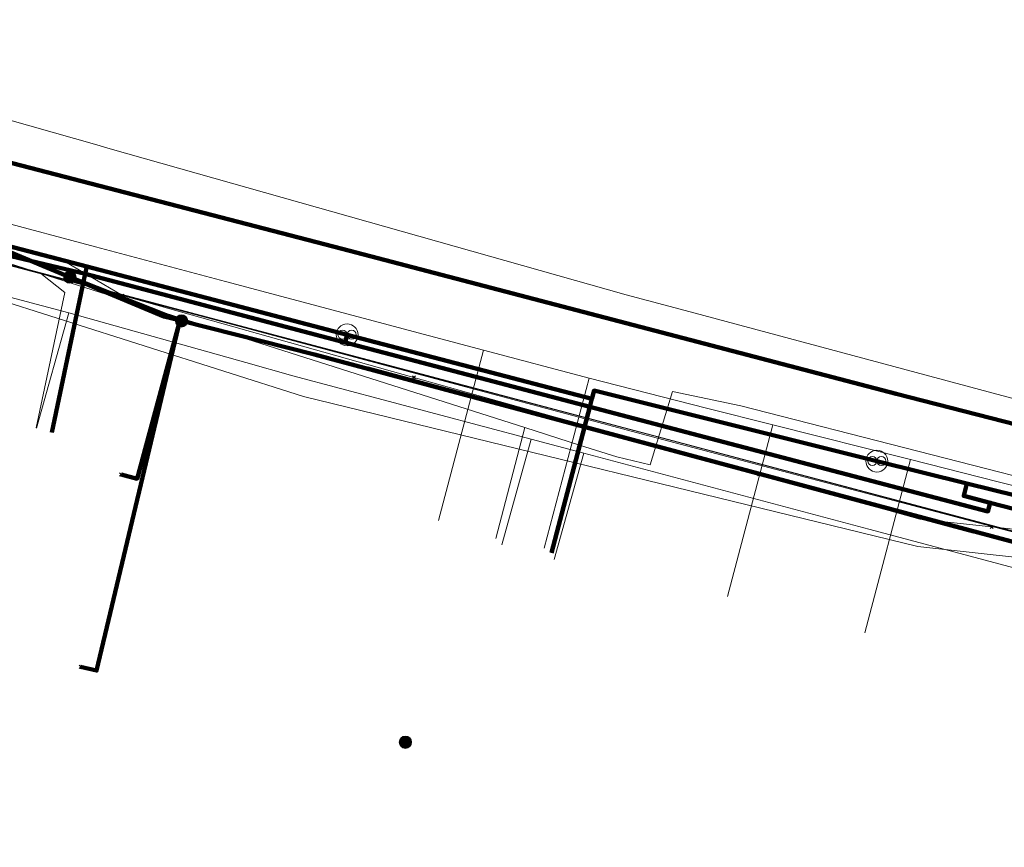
# Model space of a CAD drawing. Extents: x 152558 to 154479, y 462974 to 463683.
# Tile 242 of 256: x 153703 to 153721, y 463461 to 463476. Entities that reach past the tile are written whole.
import ezdxf
from ezdxf.lldxf.tags import DXFTag

# ---------------------------------------------------------------- set-up
doc = ezdxf.new("R2010")
doc.units = 0
doc.header["$LTSCALE"] = 0.2
doc.layers.get('0').update_dxf_attribs({"linetype": 'CONTINUOUS'})
for name, color, linetype, lineweight in [('B-RO-KL-DATA_COAXIAAL_17_ZIGGO BV-G', 90, 'KL-DATA-N', 18), ('B-RO-KL-DATA_COAXIAAL_7_ZIGGO BV-G', 90, 'KL-DATA-N', 18), ('B-RO-KL-DATA_DUCT_ZIGGO BV-G', 90, 'CONTINUOUS', 100), ('B-RO-KL-DATA_EUROFIBER NEDERLAND BV-G', 90, 'KL-DATA-N', 18), ('B-RO-KL-DATA_HULPSTUK_KPN BV-S', 90, 'CONTINUOUS', 25), ('B-RO-KL-DATA_HULPSTUK_ZIGGO BV-S', 90, 'CONTINUOUS', 25), ('B-RO-KL-DATA_KABELBED_KPN BV-G', 90, 'CONTINUOUS', 100), ('B-RO-KL-DATA_KABELBED_ZIGGO BV-G', 90, 'CONTINUOUS', 100), ('B-RO-KL-DATA_MANTELBUIS_PVC_1_KPN BV-G', 90, 'CONTINUOUS', 100), ('B-RO-KL-DATA_REGGEFIBER OPERATOR BV-G', 90, 'KL-DATA-N', 18), ('B-RO-KL-ET_LS_400 V_STEDIN NETBEHEER BV-G', 190, 'KL-LS-N', 18), ('B-RO-KL-ET_MS_10 KV_STEDIN NETBEHEER BV-G', 130, 'KL-MS-N', 18), ('B-RO-KL-GAS_LD_PE_32_0.1 BAR_STEDIN NETBEHEER BV-G', 50, 'KL-GAS-LD-N', 18), ('B-RO-KL-GAS_LD_PVC_63_0.1 BAR_STEDIN NETBEHEER BV-G', 50, 'KL-GAS-LD-N', 18), ('B-RO-KL-WATER_150_VITENS-G', 170, 'KL-WATER-N', 18), ('B-RO-KL-WATER_HULPSTUK_VITENS-S', 170, 'CONTINUOUS', 25)]:
    doc.layers.add(name, color=color, linetype=linetype, lineweight=lineweight)
doc.styles.add('NLCS-ISO', font='NLCS-ISO.ttf')
tags = doc.linetypes.add('KL-DATA-N', pattern='A,4,-1,[101,NLCS.SHX,S=0.5,R=0,X=0,Y=0],-1,4,-1,["D",Standard,S=1,R=0,X=-0.25,Y=-0.5],-1.5', length=12.5).pattern_tags.tags
tags[18] = DXFTag(74, 10)
tags = doc.linetypes.add('KL-GAS-LD-N', pattern='A,4,-1,[69,NLCS.SHX,S=0.5,R=0,X=0,Y=0],-1,4,-1,["L",Standard,S=1,R=0,X=0.25,Y=-0.5],-2', length=13).pattern_tags.tags
tags[18] = DXFTag(74, 10)
tags = doc.linetypes.add('KL-LS-N', pattern='A,4,-1,[103,NLCS.SHX,S=0.75,R=0,X=0,Y=0],-1,4,-1,["L",Standard,S=1,R=0,X=0,Y=-0.5],-2', length=13).pattern_tags.tags
tags[18] = DXFTag(74, 10)
tags = doc.linetypes.add('KL-MS-N', pattern='A,4,-1,[103,NLCS.SHX,S=0.75,R=0,X=0,Y=0],-1,4,-1,["M",Standard,S=1,R=0,X=0,Y=-0.5],-2', length=13).pattern_tags.tags
tags[18] = DXFTag(74, 10)
doc.linetypes.add('KL-WATER-N', pattern='A,7,-0.5,[168,NLCS.SHX,S=0.75,R=0,X=0.75,Y=0],-2', length=9.5)

# ---------------------------------------------------------------- blocks, each defined once
blk = doc.blocks.new('SKL-WTB_HULP_OVERIG-SO')
at = {"color": 0, "linetype": 'ByBlock', "lineweight": 18}
for points in [[(-0.141, 0.141), (0.141, -0.141)], [(0.141, 0.141), (-0.141, -0.141)]]:
    blk.add_lwpolyline(points, dxfattribs=at)
at = {"color": 0, "linetype": 'ByBlock', "lineweight": 18, "style": 'NLCS-ISO', "flags": 1}
for tag, p in [('TYPE', (1.5, 0)), ('LABEL', (1.5, -1.5)), ('OMSCHRIJVING', (1.5, -3))]:
    blk.add_attdef(tag, p, '', height=1, dxfattribs=at)
blk = doc.blocks.new('SKL-WTB_HULP_OVERLENGTE-SO')
at = {"color": 0, "linetype": 'ByBlock', "lineweight": 18}
for centre, radius in [((0, 0), 1), ((-0.417, 0), 0.417), ((0.417, 0), 0.417)]:
    blk.add_circle(centre, radius, dxfattribs=at)
at = {"color": 0, "linetype": 'ByBlock', "lineweight": 18, "style": 'NLCS-ISO', "flags": 1}
for tag, p in [('TYPE', (1.5, 0)), ('LABEL', (1.5, -1.5)), ('OMSCHRIJVING', (1.5, -3))]:
    blk.add_attdef(tag, p, '', height=1, dxfattribs=at)
blk = doc.blocks.new('SKL-WTB_HULP_MOF-SO')
at = {"linetype": 'ByBlock', "lineweight": 18}
h = blk.add_hatch(color=0, dxfattribs=at)
h.dxf.hatch_style = 1
h.paths.add_polyline_path([(-0.5625, 0, 1), (0.5625, 0, 1)])
at = {"color": 0, "linetype": 'ByBlock', "lineweight": 18}
blk.add_circle((0, 0), 0.5625, dxfattribs=at)
at = {"color": 0, "linetype": 'ByBlock', "lineweight": 18, "style": 'NLCS-ISO', "flags": 1}
for tag, p in [('TYPE', (1.5, 0)), ('LABEL', (1.5, -1.5)), ('OMSCHRIJVING', (1.5, -3))]:
    blk.add_attdef(tag, p, '', height=1, dxfattribs=at)

msp = doc.modelspace()

# ---------------------------------------------------------------- linework, layer by layer
at = {"layer": 'B-RO-KL-DATA_COAXIAAL_17_ZIGGO BV-G', "flags": 128}
for points in [[(153460.543, 463559.799), (153460.36, 463559.108), (153460.146, 463558.302), (153459.007, 463554.013), (153461.277, 463553.535), (153462.96, 463553.181), (153465.008, 463552.636), (153468.737, 463551.748), (153465.008, 463552.636), (153462.96, 463553.181), (153468.737, 463551.748), (153500, 463543.431), (153534.946, 463533.938), (153539.861, 463532.588), (153548.009, 463530.349), (153552.228, 463529.19), (153554.713, 463528.508), (153558.063, 463527.588), (153562.045, 463526.494), (153565.421, 463525.566), (153569.987, 463524.312), (153573.332, 463523.393), (153579.649, 463521.657), (153582.8, 463520.792), (153584.722, 463520.292), (153592.754, 463518.204), (153599.798, 463516.373), (153606.598, 463514.606), (153613.365, 463512.847), (153619.54, 463511.242), (153621.618, 463510.702), (153631.406, 463508.131), (153639.896, 463505.901), (153641.54, 463505.469), (153640.046, 463500), (153637.218, 463489.648), (153647.3, 463486.861), (153656.665, 463484.439), (153661.594, 463483.165), (153667.703, 463481.586), (153673.812, 463480.006), (153680.615, 463478.247), (153682.664, 463477.717), (153685.747, 463476.912), (153695.49, 463473.95), (153697.064, 463473.539), (153697.462, 463473.435), (153697.741, 463473.362), (153697.779, 463473.352), (153704.065, 463471.708), (153708.833, 463470.461), (153710.32, 463470.072), (153711.073, 463469.875), (153713.316, 463469.289), (153713.355, 463469.439), (153718.535, 463468.148), (153720.185, 463467.737), (153721.096, 463467.51), (153721.874, 463467.316), (153721.915, 463467.303), (153723.423, 463466.848), (153723.494, 463466.826), (153728.027, 463465.704), (153731.055, 463464.954), (153731.49, 463464.846), (153735.499, 463463.854), (153735.673, 463463.756), (153735.831, 463463.635), (153735.972, 463463.493), (153736.092, 463463.334), (153736.653, 463463.187), (153736.734, 463463.165), (153737.435, 463462.982), (153737.751, 463462.899), (153737.708, 463462.736), (153737.743, 463462.727), (153737.68, 463462.485), (153737.649, 463462.364), (153737.617, 463462.243), (153737.459, 463461.635), (153737.528, 463461.622)], [(153570.563, 463365.267), (153570.754, 463365.104), (153571.07, 463364.835), (153572.366, 463366.358), (153573.129, 463367.254), (153575.669, 463370.239), (153576.551, 463371.276), (153580.507, 463375.924), (153580.498, 463375.926), (153581.116, 463379.357), (153582.052, 463384.548), (153582.957, 463389.565), (153583.83, 463394.408), (153583.948, 463395.062), (153591.157, 463397.45), (153592.151, 463396.658), (153595.886, 463393.683), (153599.871, 463390.449), (153605.637, 463385.768), (153608.49, 463385.274), (153612.878, 463384.515), (153647.098, 463378.594), (153655.299, 463377.175), (153657.177, 463376.85), (153658.296, 463377.001), (153659.366, 463377.367), (153660.575, 463378.069), (153660.641, 463378.107), (153660.659, 463378.211), (153661.193, 463378.68), (153661.881, 463379.577), (153661.91, 463379.636), (153662.382, 463380.59), (153662.414, 463380.694), (153663.299, 463385.46), (153664.442, 463391.619), (153665.339, 463396.452), (153666.223, 463401.216), (153666.451, 463402.511), (153666.861, 463404.837), (153667.506, 463408.503), (153668.212, 463412.515), (153676.496, 463411.001), (153681.959, 463409.183), (153682.229, 463409.093), (153682.609, 463408.966), (153682.895, 463408.871), (153683.478, 463412.122), (153683.478, 463412.124), (153684.26, 463416.485), (153685.592, 463423.916), (153685.913, 463425.709), (153686.979, 463431.764), (153687.525, 463434.869), (153687.715, 463435.949), (153689.278, 463444.826), (153689.425, 463445.661), (153691.619, 463458.031), (153694.488, 463474.212), (153695.49, 463473.95), (153697.064, 463473.539), (153697.462, 463473.435), (153697.741, 463473.362), (153697.779, 463473.352), (153704.065, 463471.708), (153708.833, 463470.461), (153710.32, 463470.072), (153711.073, 463469.875), (153713.316, 463469.289), (153713.355, 463469.439), (153718.535, 463468.148), (153720.185, 463467.737), (153721.096, 463467.51), (153721.874, 463467.316), (153721.915, 463467.303), (153723.423, 463466.848), (153723.494, 463466.826), (153728.027, 463465.704), (153731.055, 463464.954), (153731.49, 463464.846), (153735.499, 463463.854), (153735.673, 463463.756), (153735.831, 463463.635), (153735.972, 463463.493), (153736.092, 463463.334), (153736.653, 463463.187), (153736.734, 463463.165), (153737.435, 463462.982), (153737.751, 463462.899), (153737.708, 463462.736), (153737.743, 463462.727), (153737.68, 463462.485), (153737.649, 463462.364), (153737.617, 463462.243), (153737.459, 463461.635), (153737.528, 463461.622)], [(153692.318, 463217.369), (153691.727, 463217.476), (153692.485, 463222.255), (153692.831, 463224.434), (153693.319, 463227.507), (153694.569, 463235.388), (153685.267, 463237.104), (153681.377, 463237.822), (153677.139, 463238.604), (153669.119, 463240.084), (153664.023, 463241.024), (153665.618, 463250), (153666.451, 463254.687), (153666.46, 463254.737), (153666.477, 463254.834), (153656.183, 463256.668), (153655.273, 463258.673), (153655.087, 463259.082), (153655.035, 463259.539), (153654.989, 463259.299), (153648.522, 463260.451), (153648.473, 463260.46), (153648.549, 463260.86), (153650.586, 463271.63), (153653.557, 463287.342), (153655.699, 463298.663), (153656.421, 463302.482), (153657.314, 463307.202), (153658.077, 463311.236), (153658.276, 463312.29), (153658.741, 463314.697), (153660.174, 463322.112), (153660.649, 463324.57), (153660.93, 463326.026), (153661.09, 463327.455), (153661.157, 463328.891), (153661.133, 463330.328), (153661.017, 463331.761), (153660.81, 463333.184), (153660.267, 463335.639), (153659.382, 463339.634), (153659.28, 463340.091), (153659.056, 463341.127), (153658.299, 463346.142), (153658.294, 463346.159), (153658.044, 463347.823), (153657.911, 463349.502), (153657.897, 463351.185), (153658, 463352.865), (153658.22, 463354.534), (153658.217, 463354.539), (153658.352, 463355.327), (153658.697, 463357.334), (153659.531, 463362.19), (153659.938, 463364.556), (153659.987, 463364.843), (153660.043, 463365.65), (153659.965, 463366.457), (153659.756, 463367.24), (153659.42, 463367.978), (153658.967, 463368.65), (153660.641, 463378.107), (153660.659, 463378.211), (153661.193, 463378.68), (153661.881, 463379.577), (153661.91, 463379.636), (153662.382, 463380.59), (153662.414, 463380.694), (153663.299, 463385.46), (153664.442, 463391.619), (153665.339, 463396.452), (153666.223, 463401.216), (153666.451, 463402.511), (153666.861, 463404.837), (153667.506, 463408.503), (153668.212, 463412.515), (153676.496, 463411.001), (153681.959, 463409.183), (153682.229, 463409.093), (153682.609, 463408.966), (153682.895, 463408.871), (153683.478, 463412.122), (153683.478, 463412.124), (153684.26, 463416.485), (153685.592, 463423.916), (153685.913, 463425.709), (153686.979, 463431.764), (153687.525, 463434.869), (153687.715, 463435.949), (153689.278, 463444.826), (153689.425, 463445.661), (153691.619, 463458.031), (153694.488, 463474.212), (153695.49, 463473.95), (153697.064, 463473.539), (153697.462, 463473.435), (153697.741, 463473.362), (153697.779, 463473.352), (153704.065, 463471.708), (153708.833, 463470.461), (153710.32, 463470.072), (153711.073, 463469.875), (153713.316, 463469.289), (153713.355, 463469.439), (153718.535, 463468.148), (153720.185, 463467.737), (153721.096, 463467.51), (153721.874, 463467.316), (153721.915, 463467.303), (153723.423, 463466.848), (153723.494, 463466.826), (153728.027, 463465.704), (153731.055, 463464.954), (153731.49, 463464.846), (153735.499, 463463.854), (153735.673, 463463.756), (153735.831, 463463.635), (153735.972, 463463.493), (153736.092, 463463.334), (153736.653, 463463.187), (153736.734, 463463.165), (153737.435, 463462.982), (153737.751, 463462.899), (153737.708, 463462.736), (153737.743, 463462.727), (153737.68, 463462.485), (153737.649, 463462.364), (153737.617, 463462.243), (153737.459, 463461.635), (153737.528, 463461.622)]]:
    msp.add_lwpolyline(points, dxfattribs=at)
at = {"layer": 'B-RO-KL-DATA_COAXIAAL_7_ZIGGO BV-G', "flags": 128}
for points in [[(153703.427, 463468.673), (153704.037, 463471.574), (153704.065, 463471.708), (153708.833, 463470.461), (153710.32, 463470.072), (153711.073, 463469.875), (153713.316, 463469.289), (153713.355, 463469.439), (153718.535, 463468.148), (153720.185, 463467.737), (153721.096, 463467.51), (153721.874, 463467.316), (153721.915, 463467.303), (153723.423, 463466.848), (153723.494, 463466.826), (153728.027, 463465.704), (153731.055, 463464.954), (153731.49, 463464.846), (153735.499, 463463.854), (153735.673, 463463.756), (153735.831, 463463.635), (153735.972, 463463.493), (153736.092, 463463.334), (153736.653, 463463.187), (153736.734, 463463.165), (153737.435, 463462.982), (153737.751, 463462.899), (153738.039, 463463.884), (153742.144, 463477.924), (153739.186, 463478.718), (153739.272, 463479.039), (153738.849, 463479.156), (153737.902, 463479.417)], [(153737.902, 463479.417), (153738.849, 463479.156), (153739.272, 463479.039), (153739.186, 463478.718), (153742.144, 463477.924), (153738.039, 463463.884), (153737.751, 463462.899), (153737.435, 463462.982), (153736.734, 463463.165), (153736.653, 463463.187), (153736.092, 463463.334), (153735.972, 463463.493), (153735.831, 463463.635), (153735.673, 463463.756), (153735.499, 463463.854), (153731.49, 463464.846), (153731.055, 463464.954), (153728.027, 463465.704), (153723.494, 463466.826), (153723.423, 463466.848), (153721.915, 463467.303), (153721.874, 463467.316), (153721.096, 463467.51), (153720.185, 463467.737), (153718.535, 463468.148), (153713.355, 463469.439), (153713.316, 463469.289), (153711.073, 463469.875), (153710.32, 463470.072), (153708.833, 463470.461)], [(153718.535, 463468.148), (153720.185, 463467.737), (153721.096, 463467.51), (153721.874, 463467.316), (153721.915, 463467.303), (153723.423, 463466.848), (153723.494, 463466.826), (153728.027, 463465.704), (153731.055, 463464.954), (153731.49, 463464.846), (153735.499, 463463.854), (153735.673, 463463.756), (153735.831, 463463.635), (153735.972, 463463.493), (153736.092, 463463.334), (153736.653, 463463.187), (153736.734, 463463.165), (153737.435, 463462.982), (153737.751, 463462.899), (153738.039, 463463.884), (153742.144, 463477.924), (153739.186, 463478.718), (153739.272, 463479.039), (153738.849, 463479.156), (153737.902, 463479.417)], [(153712.579, 463466.467), (153713.278, 463469.143), (153713.316, 463469.289), (153713.355, 463469.439), (153718.535, 463468.148), (153720.185, 463467.737), (153721.096, 463467.51), (153721.874, 463467.316), (153721.915, 463467.303), (153723.423, 463466.848), (153723.494, 463466.826), (153728.027, 463465.704), (153731.055, 463464.954), (153731.49, 463464.846), (153735.499, 463463.854), (153735.673, 463463.756), (153735.831, 463463.635), (153735.972, 463463.493), (153736.092, 463463.334), (153736.653, 463463.187), (153736.734, 463463.165), (153737.435, 463462.982), (153737.751, 463462.899), (153737.708, 463462.736), (153737.743, 463462.727), (153737.68, 463462.485), (153737.649, 463462.364), (153737.617, 463462.243), (153737.459, 463461.635), (153737.443, 463461.572), (153737.179, 463460.557), (153737.029, 463459.805), (153736.998, 463459.65), (153736.952, 463459.417), (153737.108, 463459.379)]]:
    msp.add_lwpolyline(points, dxfattribs=at)
at = {"layer": 'B-RO-KL-DATA_DUCT_ZIGGO BV-G', "flags": 128}
for points in [[(153813.517, 463442.533), (153788.539, 463449.083), (153741.205, 463461.949), (153737.751, 463462.899), (153736.092, 463463.334), (153735.831, 463463.635), (153735.499, 463463.854), (153731.49, 463464.846), (153731.055, 463464.954), (153728.027, 463465.704), (153723.494, 463466.826), (153723.423, 463466.848), (153721.915, 463467.303), (153721.874, 463467.316), (153721.096, 463467.51), (153720.185, 463467.737), (153718.535, 463468.148), (153713.355, 463469.439), (153713.316, 463469.289), (153708.833, 463470.461), (153704.065, 463471.708), (153697.779, 463473.352)], [(153697.779, 463473.352), (153704.065, 463471.708), (153708.833, 463470.461), (153713.316, 463469.289), (153713.355, 463469.439), (153718.535, 463468.148), (153720.185, 463467.737), (153721.096, 463467.51), (153721.874, 463467.316), (153721.915, 463467.303), (153723.423, 463466.848), (153723.494, 463466.826), (153728.027, 463465.704), (153731.055, 463464.954), (153731.49, 463464.846), (153735.499, 463463.854), (153735.831, 463463.635), (153736.092, 463463.334), (153737.751, 463462.899), (153737.459, 463461.635), (153737.528, 463461.622)], [(153720.61, 463467.383), (153720.569, 463467.225), (153713.278, 463469.143), (153708.797, 463470.322), (153704.037, 463471.574), (153704.065, 463471.708), (153697.779, 463473.352)], [(153813.517, 463442.533), (153788.539, 463449.083), (153741.205, 463461.949), (153737.751, 463462.899), (153736.092, 463463.334), (153735.831, 463463.635), (153735.499, 463463.854), (153731.49, 463464.846), (153731.055, 463464.954), (153728.027, 463465.704), (153723.494, 463466.826), (153723.423, 463466.848), (153721.915, 463467.303), (153721.874, 463467.316), (153721.096, 463467.51), (153720.185, 463467.737), (153718.535, 463468.148), (153713.355, 463469.439), (153713.316, 463469.289), (153708.833, 463470.461), (153704.065, 463471.708), (153697.779, 463473.352)], [(153697.779, 463473.352), (153704.065, 463471.708), (153708.833, 463470.461), (153713.316, 463469.289), (153713.355, 463469.439), (153718.535, 463468.148), (153720.185, 463467.737), (153721.096, 463467.51), (153721.874, 463467.316), (153721.915, 463467.303), (153723.423, 463466.848), (153723.494, 463466.826), (153728.027, 463465.704), (153731.055, 463464.954), (153731.49, 463464.846), (153735.499, 463463.854), (153735.831, 463463.635), (153736.092, 463463.334), (153737.751, 463462.899), (153741.205, 463461.949), (153788.539, 463449.083), (153813.517, 463442.533)], [(153697.779, 463473.352), (153704.065, 463471.708), (153708.833, 463470.461), (153713.316, 463469.289), (153713.355, 463469.439), (153718.535, 463468.148), (153720.185, 463467.737), (153721.096, 463467.51), (153721.874, 463467.316), (153721.915, 463467.303), (153723.423, 463466.848), (153723.494, 463466.826), (153728.027, 463465.704), (153731.055, 463464.954), (153731.49, 463464.846), (153735.499, 463463.854), (153735.831, 463463.635), (153736.092, 463463.334), (153737.751, 463462.899), (153741.205, 463461.949), (153788.539, 463449.083), (153813.517, 463442.533)], [(153697.779, 463473.352), (153704.065, 463471.708), (153708.833, 463470.461), (153713.316, 463469.289), (153713.355, 463469.439), (153718.535, 463468.148), (153720.185, 463467.737), (153721.096, 463467.51), (153721.874, 463467.316), (153721.915, 463467.303), (153723.423, 463466.848), (153723.494, 463466.826), (153728.027, 463465.704), (153731.055, 463464.954), (153731.49, 463464.846), (153735.499, 463463.854), (153735.831, 463463.635), (153736.092, 463463.334), (153737.751, 463462.899), (153741.205, 463461.949), (153788.539, 463449.083), (153813.517, 463442.533)], [(153813.517, 463442.533), (153788.539, 463449.083), (153741.205, 463461.949), (153737.751, 463462.899), (153736.092, 463463.334), (153735.831, 463463.635), (153735.499, 463463.854), (153731.49, 463464.846), (153731.055, 463464.954), (153728.027, 463465.704), (153723.494, 463466.826), (153723.423, 463466.848), (153721.915, 463467.303), (153721.874, 463467.316), (153721.096, 463467.51), (153720.185, 463467.737), (153718.535, 463468.148), (153713.355, 463469.439), (153713.316, 463469.289), (153708.833, 463470.461), (153704.065, 463471.708), (153697.779, 463473.352)], [(153697.779, 463473.352), (153704.065, 463471.708), (153708.833, 463470.461), (153713.316, 463469.289), (153713.355, 463469.439), (153718.535, 463468.148), (153720.185, 463467.737), (153721.096, 463467.51), (153721.874, 463467.316), (153721.915, 463467.303), (153723.423, 463466.848), (153723.494, 463466.826), (153728.027, 463465.704), (153731.055, 463464.954), (153731.49, 463464.846), (153735.499, 463463.854), (153735.831, 463463.635), (153736.092, 463463.334), (153737.751, 463462.899), (153737.459, 463461.635), (153737.528, 463461.622)], [(153741.205, 463461.949), (153737.751, 463462.899), (153736.092, 463463.334), (153735.831, 463463.635), (153735.499, 463463.854), (153731.49, 463464.846), (153731.055, 463464.954), (153728.027, 463465.704), (153723.494, 463466.826), (153723.423, 463466.848), (153721.915, 463467.303), (153721.874, 463467.316), (153721.096, 463467.51), (153720.185, 463467.737), (153718.535, 463468.148), (153713.355, 463469.439), (153713.316, 463469.289), (153708.833, 463470.461), (153704.065, 463471.708), (153697.779, 463473.352)], [(153741.205, 463461.949), (153737.751, 463462.899), (153736.092, 463463.334), (153735.831, 463463.635), (153735.499, 463463.854), (153731.49, 463464.846), (153731.055, 463464.954), (153728.027, 463465.704), (153723.494, 463466.826), (153723.423, 463466.848), (153721.915, 463467.303), (153721.874, 463467.316), (153721.096, 463467.51), (153720.185, 463467.737), (153718.535, 463468.148), (153713.355, 463469.439), (153713.316, 463469.289), (153708.833, 463470.461), (153704.065, 463471.708), (153697.779, 463473.352)], [(153741.205, 463461.949), (153737.751, 463462.899), (153736.092, 463463.334), (153735.831, 463463.635), (153735.499, 463463.854), (153731.49, 463464.846), (153731.055, 463464.954), (153728.027, 463465.704), (153723.494, 463466.826), (153723.423, 463466.848), (153721.915, 463467.303), (153721.874, 463467.316), (153721.096, 463467.51), (153720.185, 463467.737), (153718.535, 463468.148), (153713.355, 463469.439), (153713.316, 463469.289), (153708.833, 463470.461), (153704.065, 463471.708), (153697.779, 463473.352)], [(153741.205, 463461.949), (153737.751, 463462.899), (153736.092, 463463.334), (153735.831, 463463.635), (153735.499, 463463.854), (153731.49, 463464.846), (153731.055, 463464.954), (153728.027, 463465.704), (153723.494, 463466.826), (153723.423, 463466.848), (153721.915, 463467.303), (153721.874, 463467.316), (153721.096, 463467.51), (153720.185, 463467.737), (153718.535, 463468.148), (153713.355, 463469.439), (153713.316, 463469.289), (153708.833, 463470.461), (153704.065, 463471.708), (153697.779, 463473.352)], [(153697.779, 463473.352), (153704.065, 463471.708), (153708.833, 463470.461), (153713.316, 463469.289), (153713.355, 463469.439), (153718.535, 463468.148), (153720.185, 463467.737), (153721.096, 463467.51), (153721.874, 463467.316), (153721.915, 463467.303), (153723.423, 463466.848), (153723.494, 463466.826), (153728.027, 463465.704), (153731.055, 463464.954), (153731.49, 463464.846), (153735.499, 463463.854), (153735.831, 463463.635), (153736.092, 463463.334), (153737.751, 463462.899), (153737.459, 463461.635), (153737.528, 463461.622)], [(153737.528, 463461.622), (153737.459, 463461.635), (153737.751, 463462.899), (153736.092, 463463.334), (153735.831, 463463.635), (153735.499, 463463.854), (153731.49, 463464.846), (153731.055, 463464.954), (153728.027, 463465.704), (153723.494, 463466.826), (153723.423, 463466.848), (153721.915, 463467.303), (153721.874, 463467.316), (153721.096, 463467.51), (153721.034, 463467.272), (153720.61, 463467.383)]]:
    msp.add_lwpolyline(points, dxfattribs=at)
at = {"layer": 'B-RO-KL-DATA_EUROFIBER NEDERLAND BV-G', "flags": 128}
for points in [[(153468.28, 463410.709), (153474.1, 463405.3), (153477.2, 463402), (153482.8, 463396.5), (153483.4, 463396.1), (153484.5, 463395.7), (153485.1, 463395.1), (153485.4, 463394.6), (153489.3, 463383.7), (153490.1, 463382.6), (153492.1, 463377.5), (153494.9, 463369), (153496.7, 463364.6), (153498.9, 463358.9), (153501, 463356.3), (153505.1, 463353.7), (153510.5, 463352.7), (153530.4, 463349.1), (153532.5, 463348.3), (153547.9, 463345.7), (153551.9, 463346.5), (153555.7, 463348.2), (153557.3, 463348.2), (153558.5, 463347.8), (153559.2, 463347.2), (153560.9, 463345.6), (153561.7, 463345), (153561.8, 463344.9), (153568.5, 463352.7), (153576.9, 463362.5), (153578.8, 463365), (153584.8, 463371.9), (153585.8, 463373.1), (153593.1, 463375.7), (153602.2, 463379), (153603.8, 463379.4), (153605.2, 463379.4), (153609.1, 463378.7), (153626, 463375.8), (153642.2, 463372.7), (153655.9, 463370.3), (153658, 463369.7), (153659.2, 463368.7), (153659.9, 463368.7), (153667.9, 463367.3), (153668.5, 463367.2), (153668.8, 463368.3), (153670, 463374.4), (153671.1, 463375.4), (153672.1, 463376.5), (153672.6, 463378.9), (153676.2, 463398.8), (153679.2, 463403.2), (153680.4, 463405.6), (153682.6, 463410.3), (153684.2, 463415.8), (153686.1, 463425.6), (153688.2, 463439.2), (153691.7, 463458.3), (153692.5, 463459.2), (153694.5, 463469.3), (153695, 463472.5), (153695.6, 463473), (153696.8, 463473.3), (153714.4, 463468.6), (153734.1, 463463.4), (153764.6, 463455.2), (153795.3, 463447.1), (153824.6, 463439.2), (153850.3, 463432.5), (153853.5, 463431.6), (153854.6, 463431.1), (153855.6, 463430.2), (153856.9, 463429.6), (153858.6, 463429.2), (153862.3, 463428.3), (153862.8, 463428.3), (153863.4, 463428.4), (153864.6, 463428.2), (153865.4, 463427.8), (153867.6, 463427.3), (153869.5, 463426.7), (153870.3, 463426.8), (153872.6, 463426.9), (153881.5, 463424.5), (153892.7, 463421.2), (153908.9, 463416.3), (153914.4, 463414.6), (153916.7, 463413.8), (153917.9, 463413.7), (153924.7, 463411.6), (153925.7, 463411.2), (153926.3, 463411), (153927, 463410.3), (153937.8, 463407.2), (153962.3, 463400.1), (153977.3, 463395.5), (153980.3, 463394.8), (153982.6, 463394.8), (153989.8, 463392.6), (153994, 463391.5), (154002.9, 463388.7), (154017.2, 463384.4), (154040.4, 463377.4), (154061, 463371.2), (154063.8, 463370.2), (154064.9, 463369.4), (154072.3, 463366.7), (154077.4, 463364.9), (154077.8, 463364.4), (154078.3, 463363.6), (154083.9, 463361.2), (154085.3, 463360), (154131.3, 463340.4), (154133.3, 463339.8), (154135, 463340.5), (154137.2, 463340.5), (154195.5, 463339), (154196.5, 463338.8), (154205.1, 463318.8), (154207.907, 463314.948), (154215.408, 463306.208), (154238.158, 463279.967), (154239.892, 463278.39), (154243.9, 463273.8), (154244.9, 463273.2), (154246.4, 463273.4), (154247.978, 463272.872), (154250.1, 463272.8), (154252.7, 463273.5), (154255.6, 463274.8), (154256.5, 463274.3)], [(153468.28, 463410.709), (153474.1, 463405.3), (153477.2, 463402), (153482.8, 463396.5), (153483.4, 463396.1), (153484.5, 463395.7), (153485.1, 463395.1), (153485.4, 463394.6), (153489.3, 463383.7), (153490.1, 463382.6), (153492.1, 463377.5), (153494.9, 463369), (153496.7, 463364.6), (153498.9, 463358.9), (153501, 463356.3), (153505.1, 463353.7), (153530.4, 463349.1), (153532.5, 463348.3), (153547.9, 463345.7), (153551.9, 463346.5), (153555.7, 463348.2), (153557.3, 463348.2), (153558.5, 463347.8), (153560.9, 463345.6), (153561.7, 463345), (153561.8, 463344.9), (153576.9, 463362.5), (153578.8, 463365), (153584.8, 463371.9), (153585.8, 463373.1), (153602.2, 463379), (153603.8, 463379.4), (153605.2, 463379.4), (153626, 463375.8), (153642.2, 463372.7), (153655.9, 463370.3), (153658, 463369.7), (153659.2, 463368.7), (153659.9, 463368.7), (153668.5, 463367.2), (153668.8, 463368.3), (153670, 463374.4), (153671.1, 463375.4), (153672.1, 463376.5), (153672.6, 463378.9), (153676.2, 463398.8), (153679.2, 463403.2), (153682.6, 463410.3), (153684.2, 463415.8), (153686.1, 463425.6), (153688.2, 463439.2), (153691.7, 463458.3), (153692.5, 463459.2), (153694.5, 463469.3), (153695, 463472.5), (153695.6, 463473), (153696.8, 463473.3), (153734.1, 463463.4), (153764.6, 463455.2), (153795.3, 463447.1), (153824.6, 463439.2), (153850.3, 463432.5), (153853.5, 463431.6), (153854.6, 463431.1), (153855.6, 463430.2), (153856.9, 463429.6), (153858.6, 463429.2), (153862.3, 463428.3), (153863.4, 463428.4), (153864.6, 463428.2), (153865.4, 463427.8), (153867.6, 463427.3), (153869.5, 463426.7), (153872.6, 463426.9), (153881.5, 463424.5), (153892.7, 463421.2), (153914.4, 463414.6), (153916.7, 463413.8), (153917.9, 463413.7), (153924.7, 463411.6), (153925.7, 463411.2), (153926.3, 463411), (153927, 463410.3), (153962.3, 463400.1), (153977.3, 463395.5), (153980.3, 463394.8), (153982.6, 463394.8), (153989.8, 463392.6), (153991.256, 463392.215), (153991.86, 463392.39)]]:
    msp.add_lwpolyline(points, dxfattribs=at)
at = {"layer": 'B-RO-KL-DATA_KABELBED_KPN BV-G', "flags": 128}
for points in [[(153608.654, 463500.27), (153623.602, 463496.205), (153630.971, 463493.627), (153647.852, 463488.99), (153683.218, 463479.846), (153688.367, 463478.084), (153694.729, 463475.885), (153698.366, 463474.784), (153699.686, 463474.385), (153708.745, 463472.036), (153718.887, 463469.381), (153729.204, 463466.737), (153735.62, 463465.093), (153737.15, 463464.684), (153738.333, 463464.158), (153739.546, 463463.704), (153759.67, 463458.516), (153783.437, 463452.051), (153804.374, 463446.423)], [(153697.57, 463474.099), (153703.756, 463471.516), (153705.478, 463470.797), (153705.734, 463470.733), (153705.769, 463470.724), (153705.802, 463470.715), (153708.237, 463470.102), (153721.73, 463466.482), (153723.762, 463465.937), (153726.457, 463465.277)], [(153703.756, 463471.516), (153705.734, 463470.733), (153705.768, 463470.719), (153705.767, 463470.717), (153704.986, 463467.825), (153704.696, 463467.903)], [(153705.802, 463470.715), (153705.77, 463470.728), (153705.769, 463470.724), (153705.768, 463470.719), (153705.767, 463470.717), (153704.244, 463464.311), (153703.952, 463464.38)], [(153709.207, 463469.841), (153720.313, 463466.859)]]:
    msp.add_lwpolyline(points, dxfattribs=at)
at = {"layer": 'B-RO-KL-DATA_KABELBED_ZIGGO BV-G', "flags": 128}
for points in [[(153704.065, 463471.708), (153697.779, 463473.352)], [(153704.037, 463471.574), (153697.562, 463473.117)], [(153704.037, 463471.574), (153704.065, 463471.708)], [(153704.065, 463471.708), (153708.833, 463470.461)], [(153703.427, 463468.673), (153704.037, 463471.574)], [(153708.797, 463470.322), (153704.037, 463471.574)], [(153708.797, 463470.322), (153708.833, 463470.461)], [(153713.316, 463469.289), (153708.833, 463470.461)], [(153713.278, 463469.143), (153708.797, 463470.322)], [(153713.316, 463469.289), (153713.278, 463469.143)], [(153718.535, 463468.148), (153713.355, 463469.439), (153713.316, 463469.289)], [(153713.278, 463469.143), (153712.579, 463466.467)], [(153720.61, 463467.383), (153720.569, 463467.225), (153713.278, 463469.143)], [(153720.185, 463467.737), (153718.535, 463468.148)], [(153720.61, 463467.383), (153720.125, 463467.509), (153720.185, 463467.737)], [(153721.096, 463467.51), (153720.185, 463467.737)], [(153721.096, 463467.51), (153721.034, 463467.272), (153720.61, 463467.383)]]:
    msp.add_lwpolyline(points, dxfattribs=at)
at = {"layer": 'B-RO-KL-DATA_MANTELBUIS_PVC_1_KPN BV-G', "flags": 128}
msp.add_lwpolyline([(153709.207, 463469.841), (153720.313, 463466.859)], dxfattribs=at)
msp.add_lwpolyline([(153709.207, 463469.841), (153720.313, 463466.859)], dxfattribs=at)
at = {"layer": 'B-RO-KL-DATA_REGGEFIBER OPERATOR BV-G', "flags": 128}
for points in [[(153131, 463431.7), (153133.1, 463432.5), (153135.4, 463432.2), (153155.7, 463428.9), (153175.9, 463425.6), (153177.3, 463424.9), (153178, 463423.9), (153178.2, 463422.1), (153177.7, 463418.5), (153178.3, 463418.4), (153182.7, 463417.7), (153183.3, 463417.5), (153183.5, 463419), (153184.2, 463421.4), (153185.5, 463422.5), (153187.6, 463422.9), (153190, 463422.5), (153204.7, 463419.9), (153226.2, 463416), (153236.1, 463414.2), (153237.6, 463412.5), (153238.2, 463410.6), (153238.2, 463409.9), (153238.1, 463408.2), (153238.2, 463407.9), (153243.5, 463407), (153243.9, 463406.9), (153244.2, 463408.4), (153245.3, 463410.7), (153248.2, 463412.3), (153249.7, 463412.2), (153268.1, 463409), (153292.7, 463404.7), (153294.7, 463403.4), (153296.2, 463403.2), (153296.4, 463403.1), (153297.5, 463402.9), (153298.4, 463402.6), (153299.2, 463402.5), (153304.9, 463401.2), (153305.2, 463401.2), (153307.1, 463400.8), (153310.9, 463400.6), (153333.1, 463396.6), (153341.8, 463395.1), (153343.9, 463394.2), (153346.4, 463391.9), (153346.5, 463391.6), (153354.7, 463390.6), (153357.3, 463390.9), (153359.8, 463391.2), (153362.3, 463391.5), (153367.5, 463390.5), (153368.5, 463390.7), (153370.7, 463404.7), (153371.2, 463408.1), (153372.4, 463415.4), (153372.9, 463418.7), (153373.1, 463419.6), (153374.2, 463420), (153375.2, 463420.4), (153397.3, 463416.9), (153413.7, 463413.9), (153413.8, 463413.2), (153413.4, 463410.6), (153413.5, 463409.8), (153415.2, 463409.4), (153420.9, 463408.3), (153424.9, 463407.4), (153425.2, 463408), (153426.4, 463412), (153427.3, 463412.7), (153427.9, 463413.5), (153428.6, 463418.2), (153428.6, 463418.5), (153437.4, 463416.7), (153440.9, 463415.8), (153454.5, 463412.9), (153457.3, 463412.3), (153462.1, 463411.4), (153464.6, 463411), (153465.5, 463411.3), (153467, 463411.5), (153467.5, 463411.4), (153474.1, 463405.3), (153477.2, 463402), (153482.8, 463396.5), (153483.4, 463396.1), (153484.5, 463395.7), (153485.1, 463395.1), (153485.4, 463394.6), (153489.3, 463383.7), (153490.1, 463382.6), (153492.1, 463377.5), (153495, 463368.8), (153496.7, 463364.6), (153498.3, 463360.6), (153498.9, 463358.9), (153501, 463356.3), (153505.1, 463353.7), (153510.5, 463352.7), (153530.4, 463349.1), (153532.5, 463348.3), (153547.9, 463345.7), (153551.9, 463346.5), (153555.7, 463348.2), (153557.3, 463348.2), (153558.5, 463347.8), (153561.7, 463345), (153561.8, 463344.9), (153568.5, 463352.7), (153576.9, 463362.5), (153578.8, 463365), (153584.8, 463371.9), (153585.8, 463373.1), (153593.1, 463375.7), (153602.2, 463379), (153603.8, 463379.4), (153605.2, 463379.4), (153609.1, 463378.7), (153626, 463375.8), (153642.2, 463372.7), (153655.9, 463370.3), (153658, 463369.7), (153659.2, 463368.7), (153659.9, 463368.7), (153667.9, 463367.3), (153669, 463367.1), (153668.8, 463368.3), (153670, 463374.4), (153671.1, 463375.4), (153672.1, 463376.5), (153672.7, 463379.1), (153676.2, 463398.8), (153678.8, 463402.6), (153679.5, 463403.8), (153680.4, 463405.6), (153682.6, 463410.3), (153684.2, 463415.8), (153686.1, 463425.6), (153687.2, 463431.7), (153688.2, 463439.2), (153691.7, 463458.3), (153692.5, 463459.2), (153694.5, 463469.3), (153695, 463472.5), (153695.6, 463473), (153696.8, 463473.3), (153714.4, 463468.6), (153734.1, 463463.4), (153764.6, 463455.2), (153795.3, 463447.1), (153824.6, 463439.2), (153850.3, 463432.5), (153853.5, 463431.6), (153854.6, 463431.1), (153855.6, 463430.2), (153856.9, 463429.6), (153858.6, 463429.2), (153862.3, 463428.3), (153862.8, 463428.3), (153863.4, 463428.4), (153864.6, 463428.2), (153865.4, 463427.8), (153867.6, 463427.3), (153869.5, 463426.7), (153870.3, 463426.8), (153872.6, 463426.9), (153881.5, 463424.5), (153892.7, 463421.2), (153908.9, 463416.3), (153914.4, 463414.6), (153916.7, 463413.8), (153917.9, 463413.7), (153924.7, 463411.6), (153925.7, 463411.2), (153926.3, 463411), (153927, 463410.3), (153937.8, 463407.2), (153962.3, 463400.1), (153977.3, 463395.5), (153980.3, 463394.8), (153982.6, 463394.8), (153989.8, 463392.6), (153994, 463391.5), (154002.9, 463388.7), (154017.2, 463384.4), (154041, 463377.3), (154061, 463371.2), (154063.8, 463370.2), (154064.9, 463369.4), (154077.4, 463364.9), (154078.3, 463363.6), (154083.9, 463361.2), (154085.3, 463360), (154131.3, 463340.4), (154133.3, 463339.8), (154135, 463340.5), (154137.2, 463340.5), (154195.5, 463339), (154196.5, 463338.8), (154202.6, 463324.3), (154205.1, 463318.8), (154207.8, 463315.1), (154212, 463310.1), (154214, 463307.9), (154215.9, 463305.7), (154217.9, 463303.5), (154219.9, 463301.3), (154238, 463280.1), (154240.1, 463278.2), (154243.9, 463273.8), (154244.6, 463273), (154246.2, 463273.4), (154246.4, 463273.4), (154248.2, 463272.9), (154250.1, 463272.8), (154252.7, 463273.5), (154258.4, 463276.1), (154262.2, 463278.2), (154278.3, 463284.9), (154306.7, 463297.1), (154330.5, 463306.7), (154333.4, 463304.3), (154337.9, 463299.7), (154338.9, 463298.8), (154341.6, 463297.8), (154344.4, 463297.1), (154346.8, 463297), (154349.2, 463297.2), (154351.6, 463297.9), (154354.8, 463299.1), (154356, 463299.4), (154357.5, 463298.9), (154358.1, 463298.7), (154361.192, 463299.949)], [(153694.46, 463469.339), (153694.958, 463472.509), (153695.578, 463473.035), (153696.805, 463473.275), (153714.428, 463468.615), (153734.14, 463463.365), (153764.63, 463455.19), (153795.285, 463447.063), (153824.633, 463439.249), (153850.287, 463432.512), (153853.506, 463431.597), (153854.631, 463431.117), (153855.638, 463430.184), (153856.888, 463429.598)], [(153693.99, 463468.024), (153694.161, 463469.042), (153701.02, 463471.584), (153703.737, 463470.861)], [(153703.144, 463468.752), (153703.737, 463470.861)], [(153703.737, 463470.861), (153706.976, 463469.952), (153707.842, 463469.708), (153712.203, 463468.548)], [(153711.664, 463466.616), (153712.203, 463468.548)], [(153712.203, 463468.548), (153713.169, 463468.29)], [(153712.627, 463466.347), (153713.169, 463468.29)], [(153713.169, 463468.29), (153718.385, 463466.902), (153722.077, 463465.919)]]:
    msp.add_lwpolyline(points, dxfattribs=at)
at = {"layer": 'B-RO-KL-ET_LS_400 V_STEDIN NETBEHEER BV-G', "flags": 128}
for points in [[(153688.839, 463472.355), (153689.809, 463477.909), (153700.197, 463475.085), (153704.248, 463473.938), (153704.495, 463473.868), (153713.943, 463471.193), (153715.114, 463470.879), (153727.785, 463467.479), (153732.338, 463466.257)], [(153702.394, 463472.557), (153704.224, 463472.07), (153706.604, 463471.436), (153710.344, 463470.44), (153711.331, 463470.177), (153713.264, 463469.665), (153715.417, 463469.12), (153716.629, 463468.813), (153719.149, 463468.175), (153720.759, 463467.768), (153723.559, 463467.059), (153724.931, 463466.764), (153726.209, 463466.489), (153731.144, 463465.427), (153731.973, 463465.248)], [(153710.508, 463467.063), (153711.331, 463470.177)], [(153712.442, 463466.552), (153713.264, 463469.665)], [(153715.798, 463465.666), (153716.629, 463468.813)], [(153718.312, 463465.002), (153719.149, 463468.175)]]:
    msp.add_lwpolyline(points, dxfattribs=at)
at = {"layer": 'B-RO-KL-ET_MS_10 KV_STEDIN NETBEHEER BV-G', "flags": 128}
msp.add_lwpolyline([(153879.203, 463425.529), (153878.454, 463425.727), (153877.475, 463425.781), (153875.534, 463425.608), (153874.765, 463425.702), (153865.495, 463428.345), (153854.517, 463432.282), (153783.158, 463451.046), (153738.805, 463462.869), (153728.404, 463465.576), (153719.284, 463466.583), (153708.035, 463469.329), (153696.356, 463473.043), (153694.531, 463471.169), (153694.01, 463468.036), (153686.867, 463468.537), (153682.924, 463447.536), (153679.624, 463426.884), (153679.575, 463426.69)], dxfattribs=at)
at = {"layer": 'B-RO-KL-GAS_LD_PE_32_0.1 BAR_STEDIN NETBEHEER BV-G', "flags": 128}
for points in [[(153703.138, 463468.754), (153703.661, 463471.234), (153703.222, 463471.582)], [(153711.558, 463466.733), (153712.087, 463468.761)], [(153712.573, 463466.468), (153713.088, 463468.442)]]:
    msp.add_lwpolyline(points, dxfattribs=at)
at = {"layer": 'B-RO-KL-GAS_LD_PVC_63_0.1 BAR_STEDIN NETBEHEER BV-G', "flags": 128}
for points in [[(153699.523, 463472.663), (153702.63, 463471.771), (153703.222, 463471.582), (153712.087, 463468.761), (153713.088, 463468.442), (153713.774, 463468.224)], [(153713.774, 463468.224), (153714.383, 463468.08), (153714.792, 463469.423), (153716.045, 463469.162), (153722.525, 463467.502), (153724.363, 463467.02), (153731.142, 463465.186), (153736.166, 463463.956)]]:
    msp.add_lwpolyline(points, dxfattribs=at)
at = {"layer": 'B-RO-KL-WATER_150_VITENS-G', "flags": 128}
msp.add_lwpolyline([(153688.55, 463475.943), (153701.982, 463472.294), (153703.557, 463471.866), (153704.718, 463471.178), (153710.056, 463469.681), (153716.376, 463467.909), (153719.319, 463467.084), (153720.635, 463466.943), (153723.848, 463466.6), (153724.695, 463466.509), (153726.28, 463466.34), (153736.274, 463463.337)], dxfattribs=at)

# ---------------------------------------------------------------- block references
at = {"layer": 'B-RO-KL-DATA_HULPSTUK_KPN BV-S', "xscale": 0.2, "yscale": 0.2, "zscale": 0.2}
for name, p in [('SKL-WTB_HULP_MOF-SO', (153703.756, 463471.516)), ('SKL-WTB_HULP_OVERIG-SO', (153703.756, 463471.516)), ('SKL-WTB_HULP_MOF-SO', (153705.802, 463470.715)), ('SKL-WTB_HULP_OVERIG-SO', (153705.802, 463470.715)), ('SKL-WTB_HULP_OVERIG-SO', (153704.696, 463467.903)), ('SKL-WTB_HULP_OVERIG-SO', (153703.952, 463464.38)), ('SKL-WTB_HULP_MOF-SO', (153709.9, 463463))]:
    msp.add_blockref(name, p, dxfattribs=at)
at = {"layer": 'B-RO-KL-DATA_HULPSTUK_ZIGGO BV-S', "xscale": 0.2, "yscale": 0.2, "zscale": 0.2}
for name, p in [('SKL-WTB_HULP_OVERLENGTE-SO', (153708.833, 463470.461)), ('SKL-WTB_HULP_OVERLENGTE-SO', (153718.535, 463468.148)), ('SKL-WTB_HULP_OVERIG-SO', (153720.61, 463467.383))]:
    msp.add_blockref(name, p, dxfattribs=at)
at = {"layer": 'B-RO-KL-WATER_HULPSTUK_VITENS-S', "xscale": 0.2, "yscale": 0.2, "zscale": 0.2}
for p in [(153704.718, 463471.178), (153704.718, 463471.178), (153710.056, 463469.681), (153716.376, 463467.909), (153720.635, 463466.943)]:
    msp.add_blockref('SKL-WTB_HULP_OVERIG-SO', p, dxfattribs=at)

doc.saveas('drawing.dxf')
